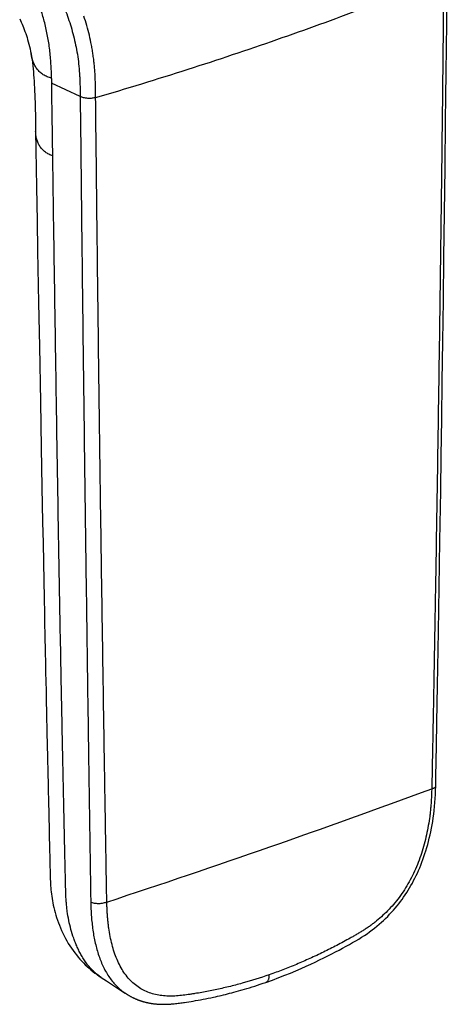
# Model space of a CAD drawing. Header units: millimetres. Extents: x 53 to 508, y -121 to 204.
# Tile 10 of 18: x 470 to 496, y -121 to -61. Entities that reach past the tile are written whole.
import ezdxf

# ---------------------------------------------------------------- set-up
doc = ezdxf.new("R2010")
doc.units = ezdxf.units.MM
doc.header["$LTSCALE"] = 23.1
doc.layers.get('0').update_dxf_attribs({"linetype": 'CONTINUOUS'})

msp = doc.modelspace()

# ---------------------------------------------------------------- linework, layer by layer
at = {"color": 7, "linetype": 'CONTINUOUS'}
for p, q in [((470.348, -63.257), (470.347, -63.255)), ((495.48, -70.161), (495.513, -67.313)), ((470.622, -67.955), (470.68, -71.359)), ((495.446, -72.929), (495.48, -70.161)), ((495.411, -75.611), (495.446, -72.929)), ((495.377, -78.207), (495.411, -75.611)), ((495.343, -80.711), (495.377, -78.207)), ((470.802, -78.373), (470.85, -81.033)), ((495.31, -83.121), (495.343, -80.711)), ((470.85, -81.033), (470.911, -84.378)), ((495.276, -85.435), (495.31, -83.121)), ((470.911, -84.378), (470.963, -87.174)), ((495.244, -87.656), (495.276, -85.435)), ((470.963, -87.174), (471.009, -89.576)), ((495.212, -89.786), (495.244, -87.656)), ((471.009, -89.576), (471.05, -91.682)), ((495.165, -92.818), (495.212, -89.786)), ((471.05, -91.682), (471.075, -92.955)), ((471.075, -92.955), (471.099, -94.139)), ((495.12, -95.663), (495.165, -92.818)), ((471.099, -94.139), (471.121, -95.247)), ((471.121, -95.247), (471.142, -96.287)), ((495.076, -98.33), (495.12, -95.663)), ((471.142, -96.287), (471.162, -97.267)), ((471.19, -98.64), (471.208, -99.497)), ((495.021, -101.612), (495.076, -98.33)), ((471.208, -99.497), (471.225, -100.314)), ((494.983, -103.861), (495.021, -101.612)), ((471.272, -102.552), (471.287, -103.238)), ((494.958, -105.253), (494.983, -103.861)), ((471.482, -111.987), (471.49, -112.321)), ((471.49, -112.321), (471.497, -112.639)), ((475.838, -120.141), (476.065, -120.292)), ((482.801, -120.194), (482.941, -120.155)), ((482.941, -120.155), (483.083, -120.115)), ((483.303, -120.051), (483.453, -120.007)), ((483.453, -120.007), (483.607, -119.96)), ((483.607, -119.96), (483.764, -119.911)), ((483.764, -119.911), (483.925, -119.86)), ((483.925, -119.86), (484.09, -119.807)), ((484.09, -119.807), (484.258, -119.751)), ((484.258, -119.751), (484.431, -119.693)), ((484.431, -119.693), (484.598, -119.635)), ((476.095, -120.312), (476.116, -120.325)), ((476.116, -120.325), (476.138, -120.339)), ((476.138, -120.339), (476.16, -120.353)), ((476.16, -120.353), (476.184, -120.368)), ((476.184, -120.368), (476.207, -120.382)), ((476.207, -120.382), (476.232, -120.397)), ((476.232, -120.397), (476.256, -120.412)), ((476.256, -120.412), (476.281, -120.427)), ((476.281, -120.427), (476.307, -120.442)), ((476.307, -120.442), (476.333, -120.456)), ((476.333, -120.456), (476.36, -120.471)), ((476.36, -120.471), (476.387, -120.486)), ((476.387, -120.486), (476.414, -120.501)), ((476.414, -120.501), (476.442, -120.516)), ((476.442, -120.516), (476.471, -120.531)), ((476.471, -120.531), (476.5, -120.546)), ((476.5, -120.546), (476.53, -120.561)), ((480.057, -120.792), (480.197, -120.769)), ((480.197, -120.769), (480.339, -120.745)), ((480.339, -120.745), (480.484, -120.719)), ((480.484, -120.719), (480.633, -120.692)), ((480.633, -120.692), (480.785, -120.663)), ((480.785, -120.663), (480.94, -120.633)), ((480.94, -120.633), (481.099, -120.601)), ((481.099, -120.601), (481.263, -120.567)), ((481.263, -120.567), (481.43, -120.531)), ((481.43, -120.531), (481.544, -120.506)), ((481.544, -120.506), (481.66, -120.48)), ((481.66, -120.48), (481.777, -120.453)), ((481.777, -120.453), (481.897, -120.425)), ((481.897, -120.425), (482.019, -120.396)), ((482.019, -120.396), (482.144, -120.365)), ((482.144, -120.365), (482.27, -120.334)), ((482.27, -120.334), (482.399, -120.301)), ((482.399, -120.301), (482.531, -120.266)), ((482.531, -120.266), (482.665, -120.231)), ((482.665, -120.231), (482.801, -120.194)), ((479.107, -120.924), (479.188, -120.915)), ((479.188, -120.915), (479.27, -120.906)), ((479.27, -120.906), (479.354, -120.895)), ((479.354, -120.895), (479.438, -120.884)), ((479.438, -120.884), (479.524, -120.873)), ((479.524, -120.873), (479.61, -120.86)), ((479.786, -120.835), (479.921, -120.814)), ((479.921, -120.814), (480.057, -120.792))]:
    msp.add_line(p, q, dxfattribs=at)
at = {"color": 9, "linetype": 'CONTINUOUS'}
msp.add_line((473.33, -65.842), (471.598, -65.039), dxfattribs=at)
at = {"color": 7, "linetype": 'CONTINUOUS'}
for points in [[(495.579, -61.384), (495.614, -58.076)], [(469.658, -61.132), (469.706, -61.234), (469.754, -61.337), (469.801, -61.443), (469.846, -61.551), (469.891, -61.662), (469.935, -61.775), (469.979, -61.891), (470.021, -62.011), (470.062, -62.133), (470.102, -62.259), (470.141, -62.389), (470.179, -62.524), (470.216, -62.663), (470.252, -62.807), (470.286, -62.957), (470.319, -63.112), (470.348, -63.257)], [(495.513, -67.313), (495.53, -65.859), (495.547, -64.386), (495.563, -62.894), (495.579, -61.384)], [(470.347, -63.255), (470.377, -63.421), (470.406, -63.605), (470.432, -63.788), (470.454, -63.972), (470.473, -64.155), (470.49, -64.341), (470.505, -64.528), (470.518, -64.718), (470.53, -64.912), (470.542, -65.11), (470.552, -65.313), (470.562, -65.521), (470.572, -65.736), (470.58, -65.957), (470.589, -66.185), (470.596, -66.419), (470.603, -66.66), (470.609, -66.907), (470.614, -67.161), (470.619, -67.421), (470.623, -67.687), (470.626, -67.955)], [(470.68, -71.359), (470.715, -73.407), (470.746, -75.223), (470.802, -78.373)], [(471.162, -97.267), (471.171, -97.737), (471.19, -98.64)], [(471.225, -100.314), (471.233, -100.708), (471.249, -101.469)], [(471.249, -101.469), (471.257, -101.838), (471.272, -102.552)], [(471.287, -103.238), (471.294, -103.57), (471.308, -104.217)], [(471.308, -104.217), (471.315, -104.531), (471.328, -105.142)], [(471.328, -105.142), (471.335, -105.44), (471.341, -105.733), (471.353, -106.303)], [(494.911, -107.733), (494.924, -107.162), (494.958, -105.253)], [(471.353, -106.303), (471.36, -106.582), (471.372, -107.127)], [(471.372, -107.127), (471.378, -107.393), (471.389, -107.915)], [(471.389, -107.915), (471.395, -108.169), (471.401, -108.42), (471.412, -108.908)], [(484.598, -119.635), (484.996, -119.493), (485.382, -119.349), (485.747, -119.207), (486.093, -119.067), (486.423, -118.929), (486.737, -118.794), (487.037, -118.661), (487.324, -118.53), (487.599, -118.402), (487.864, -118.275), (488.118, -118.151), (488.363, -118.029), (488.599, -117.909), (488.827, -117.791), (489.047, -117.675), (489.26, -117.56), (489.469, -117.447), (489.671, -117.335), (489.867, -117.224), (490.057, -117.113), (490.238, -117.005), (490.413, -116.896), (490.58, -116.788), (490.741, -116.679), (490.898, -116.568), (491.05, -116.455), (491.197, -116.341), (491.34, -116.225), (491.479, -116.108), (491.614, -115.99), (491.745, -115.871), (491.872, -115.75), (491.995, -115.628), (492.115, -115.504), (492.232, -115.379), (492.345, -115.252), (492.455, -115.124), (492.563, -114.995), (492.667, -114.864), (492.769, -114.731), (492.868, -114.596), (492.965, -114.46), (493.058, -114.323), (493.15, -114.183), (493.239, -114.042), (493.326, -113.899), (493.41, -113.753), (493.492, -113.606), (493.572, -113.457), (493.65, -113.305), (493.726, -113.151), (493.799, -112.995), (493.871, -112.836), (493.941, -112.674), (494.008, -112.509), (494.074, -112.341), (494.138, -112.171), (494.199, -111.997), (494.259, -111.82), (494.316, -111.64), (494.371, -111.456), (494.424, -111.269), (494.475, -111.079), (494.523, -110.885), (494.569, -110.687), (494.613, -110.486), (494.653, -110.28), (494.692, -110.071), (494.727, -109.858), (494.76, -109.64), (494.791, -109.419), (494.818, -109.192), (494.842, -108.96), (494.863, -108.722), (494.88, -108.48), (494.894, -108.231), (494.904, -107.977), (494.911, -107.733)], [(471.412, -108.908), (471.417, -109.146), (471.422, -109.379), (471.432, -109.833)], [(471.432, -109.833), (471.437, -110.053), (471.447, -110.478)], [(471.447, -110.478), (471.452, -110.684), (471.456, -110.884), (471.465, -111.269)], [(471.465, -111.269), (471.47, -111.455), (471.474, -111.637), (471.482, -111.987)], [(471.497, -112.639), (471.501, -112.793), (471.508, -113.092)], [(471.508, -113.092), (471.512, -113.236), (471.517, -113.375), (471.522, -113.51), (471.527, -113.641), (471.535, -113.769), (471.543, -113.894), (471.553, -114.019), (471.566, -114.147), (471.581, -114.277), (471.599, -114.408), (471.619, -114.54), (471.641, -114.675), (471.667, -114.812), (471.696, -114.953), (471.729, -115.097), (471.765, -115.245), (471.805, -115.395), (471.849, -115.547), (471.897, -115.701), (471.949, -115.857), (472.005, -116.014), (472.066, -116.172), (472.131, -116.331), (472.2, -116.49), (472.274, -116.648), (472.352, -116.806), (472.434, -116.962), (472.519, -117.116), (472.609, -117.268), (472.702, -117.416), (472.798, -117.561), (472.897, -117.703), (472.998, -117.84), (473.101, -117.973), (473.206, -118.101), (473.312, -118.224), (473.42, -118.343), (473.529, -118.457), (473.64, -118.567), (473.752, -118.674), (473.866, -118.777), (473.983, -118.878), (474.103, -118.976), (474.227, -119.072), (474.354, -119.166), (474.486, -119.257), (474.598, -119.331)], [(474.598, -119.331), (474.93, -119.546), (475.229, -119.741), (475.531, -119.939), (475.838, -120.141)], [(483.083, -120.115), (483.156, -120.094), (483.303, -120.051)], [(476.065, -120.292), (476.075, -120.298), (476.095, -120.312)], [(476.53, -120.561), (476.545, -120.568), (476.561, -120.575), (476.576, -120.583), (476.592, -120.59), (476.608, -120.598), (476.624, -120.605), (476.641, -120.613), (476.657, -120.62), (476.674, -120.628), (476.691, -120.635), (476.708, -120.643), (476.725, -120.65), (476.743, -120.657), (476.761, -120.665), (476.779, -120.672), (476.797, -120.679), (476.815, -120.687), (476.833, -120.694), (476.852, -120.701), (476.871, -120.708), (476.89, -120.715), (476.909, -120.722), (476.929, -120.729), (476.948, -120.736), (476.968, -120.743), (476.988, -120.75), (477.008, -120.757), (477.029, -120.764), (477.049, -120.77), (477.07, -120.777), (477.091, -120.783), (477.112, -120.79), (477.134, -120.796), (477.155, -120.802), (477.177, -120.809), (477.199, -120.815), (477.221, -120.821), (477.243, -120.827), (477.266, -120.833), (477.289, -120.838), (477.312, -120.844), (477.335, -120.85), (477.359, -120.855), (477.382, -120.861), (477.407, -120.866), (477.431, -120.871), (477.456, -120.876), (477.481, -120.881), (477.506, -120.886), (477.532, -120.891), (477.558, -120.896), (477.584, -120.901), (477.611, -120.905), (477.638, -120.91), (477.665, -120.914), (477.692, -120.918), (477.72, -120.922), (477.748, -120.926), (477.776, -120.93), (477.804, -120.933), (477.833, -120.936), (477.862, -120.94), (477.891, -120.943), (477.921, -120.946), (477.95, -120.948), (477.98, -120.951), (478.011, -120.953), (478.041, -120.956), (478.072, -120.958), (478.103, -120.96), (478.134, -120.961), (478.166, -120.963), (478.198, -120.964), (478.23, -120.965), (478.263, -120.966), (478.296, -120.967), (478.329, -120.967), (478.363, -120.968), (478.397, -120.968), (478.431, -120.968), (478.466, -120.967), (478.501, -120.967), (478.537, -120.966), (478.572, -120.965), (478.608, -120.963), (478.645, -120.962), (478.682, -120.96), (478.719, -120.958), (478.756, -120.955), (478.794, -120.953), (478.832, -120.95), (478.87, -120.947), (478.909, -120.944), (478.948, -120.94), (478.987, -120.937), (479.027, -120.933), (479.107, -120.924)], [(479.61, -120.86), (479.654, -120.854), (479.786, -120.835)]]:
    msp.add_lwpolyline(points, dxfattribs=at)
at = {"color": 9, "linetype": 'CONTINUOUS'}
msp.add_arc((292.978, 438.997), 582.888, 288.190969, 290.244023, dxfattribs=at)
for points, knots in [([(470.829, -57.271), (471.001, -57.59), (471.344, -58.225), (471.831, -59.195), (472.2, -60.023), (472.467, -60.703), (472.652, -61.224), (472.819, -61.757), (472.964, -62.302), (473.087, -62.858), (473.184, -63.428), (473.256, -64.01), (473.292, -64.504), (473.311, -64.906), (473.324, -65.32), (473.328, -65.632), (473.33, -65.842)], [0, 0, 0, 0, 0.11987, 0.239437, 0.359778, 0.420438, 0.481562, 0.543247, 0.605507, 0.668424, 0.732156, 0.796881, 0.86284, 0.896411, 0.930442, 1, 1, 1, 1]), ([(471.592, -64.742), (471.589, -64.595), (471.58, -64.303), (471.559, -63.866), (471.527, -63.433), (471.468, -62.868), (471.363, -62.178), (471.185, -61.376), (470.965, -60.607), (470.626, -59.631), (470.325, -58.924), (470.112, -58.465)], [0, 0, 0, 0, 0.067661, 0.134969, 0.201718, 0.267756, 0.397323, 0.523425, 0.64633, 0.766426, 1, 1, 1, 1]), ([(474.269, -65.911), (476.145, -65.358), (479.829, -64.228), (485.225, -62.427), (490.4, -60.548), (493.756, -59.223), (495.394, -58.547)], [0, 0, 0, 0, 0.262189, 0.516443, 0.762457, 1, 1, 1, 1]), ([(495.394, -58.547), (495.374, -60.601), (495.331, -64.709), (495.259, -70.872), (495.193, -76.009), (495.136, -80.119), (495.092, -83.203), (495.046, -86.287), (494.998, -89.371), (494.948, -92.455), (494.905, -95.026), (494.87, -97.083), (494.843, -98.625), (494.815, -100.168), (494.787, -101.711), (494.764, -102.997), (494.744, -104.025), (494.73, -104.797), (494.715, -105.569), (494.701, -106.34), (494.686, -107.112), (494.676, -107.627), (494.668, -107.884)], [0, 0, 0, 0, 0.124874, 0.249787, 0.374737, 0.437225, 0.499722, 0.562227, 0.624739, 0.68726, 0.749789, 0.781057, 0.812326, 0.843597, 0.874871, 0.906146, 0.921785, 0.937424, 0.953063, 0.968703, 0.984343, 1, 1, 1, 1]), ([(474.269, -65.911), (474.266, -65.802), (474.262, -65.639), (474.258, -65.421), (474.255, -65.203), (474.253, -64.986), (474.247, -64.768), (474.238, -64.553), (474.219, -64.286), (474.192, -63.967), (474.159, -63.651), (474.118, -63.339), (474.07, -63.03), (473.998, -62.624), (473.891, -62.126), (473.736, -61.543), (473.615, -61.163), (473.551, -60.975)], [0, 0, 0, 0, 0.065056, 0.097623, 0.130246, 0.195512, 0.227998, 0.26031, 0.324513, 0.388318, 0.451691, 0.514574, 0.576972, 0.63888, 0.761191, 0.881536, 1, 1, 1, 1]), ([(471.592, -64.742), (471.503, -64.713), (471.372, -64.665), (471.205, -64.587), (471.089, -64.521), (470.981, -64.448), (470.882, -64.366), (470.794, -64.276), (470.689, -64.148), (470.578, -63.973), (470.442, -63.667), (470.379, -63.422), (470.347, -63.257)], [0, 0, 0, 0, 0.13675, 0.203146, 0.267965, 0.331189, 0.392993, 0.45382, 0.514099, 0.63409, 0.754518, 1, 1, 1, 1]), ([(471.592, -64.742), (471.593, -64.767), (471.595, -64.828), (471.596, -64.928), (471.598, -65.002), (471.599, -65.039)], [0, 0, 0, 0, 0.250307, 0.624863, 1, 1, 1, 1]), ([(471.667, -69.45), (471.661, -69.083), (471.653, -68.531), (471.642, -67.796), (471.633, -67.245), (471.624, -66.694), (471.613, -65.958), (471.606, -65.407), (471.599, -65.039)], [0, 0, 0, 0, 0.249915, 0.374894, 0.499891, 0.624899, 0.749915, 1, 1, 1, 1]), ([(473.33, -65.842), (473.352, -67.883), (473.397, -71.965), (473.467, -78.086), (473.542, -84.205), (473.607, -89.303), (473.661, -93.38), (473.703, -96.437), (473.745, -99.493), (473.788, -102.549), (473.825, -105.095), (473.855, -107.132), (473.877, -108.659), (473.9, -110.187), (473.923, -111.714), (473.946, -113.243), (473.961, -114.263), (473.972, -114.775)], [0, 0, 0, 0, 0.125143, 0.250235, 0.375279, 0.500277, 0.56276, 0.625233, 0.687695, 0.750146, 0.812586, 0.843802, 0.875017, 0.906229, 0.93744, 0.96864, 1, 1, 1, 1]), ([(474.269, -65.911), (474.234, -65.919), (474.162, -65.935), (474.047, -65.954), (473.923, -65.963), (473.792, -65.961), (473.662, -65.946), (473.541, -65.92), (473.431, -65.884), (473.363, -65.855), (473.33, -65.842)], [0, 0, 0, 0, 0.111472, 0.231421, 0.362554, 0.501276, 0.639638, 0.770086, 0.889167, 1, 1, 1, 1]), ([(474.947, -114.759), (474.935, -114.251), (474.919, -113.235), (474.894, -111.712), (474.869, -110.187), (474.844, -108.663), (474.819, -107.138), (474.787, -105.105), (474.747, -102.563), (474.7, -99.513), (474.655, -96.461), (474.61, -93.409), (474.553, -89.339), (474.484, -84.249), (474.407, -78.138), (474.335, -72.026), (474.29, -67.949), (474.269, -65.911)], [0, 0, 0, 0, 0.031178, 0.062379, 0.093584, 0.124794, 0.156007, 0.187223, 0.249662, 0.312115, 0.374582, 0.437062, 0.499556, 0.624583, 0.749665, 0.874803, 1, 1, 1, 1]), ([(474.598, -119.331), (474.515, -119.278), (474.354, -119.162), (474.129, -118.963), (473.923, -118.743), (473.734, -118.508), (473.565, -118.264), (473.412, -118.011), (473.273, -117.754), (473.149, -117.492), (473.038, -117.228), (472.905, -116.873), (472.765, -116.425), (472.635, -115.878), (472.564, -115.461), (472.526, -115.176), (472.504, -114.982), (472.483, -114.753), (472.468, -114.499), (472.459, -114.268), (472.453, -114.053), (472.446, -113.783), (472.438, -113.458), (472.429, -113.074), (472.421, -112.695), (472.412, -112.316), (472.4, -111.81), (472.386, -111.177), (472.364, -110.166), (472.336, -108.901), (472.304, -107.384), (472.272, -105.867), (472.241, -104.35), (472.211, -102.833), (472.181, -101.316), (472.143, -99.293), (472.096, -96.765), (472.042, -93.731), (471.99, -90.698), (471.94, -87.664), (471.892, -84.629), (471.829, -80.583), (471.753, -75.523), (471.694, -71.474), (471.665, -69.449)], [0, 0, 0, 0, 0.005838, 0.011772, 0.017795, 0.02374, 0.02961, 0.035474, 0.041263, 0.046967, 0.052646, 0.0583, 0.06947, 0.080486, 0.091659, 0.094586, 0.097562, 0.103233, 0.108221, 0.112727, 0.116929, 0.120995, 0.128749, 0.136287, 0.143776, 0.151274, 0.158794, 0.173834, 0.188854, 0.218897, 0.248943, 0.278982, 0.309022, 0.339059, 0.369094, 0.399127, 0.459192, 0.519255, 0.579319, 0.639387, 0.69946, 0.759541, 0.879739, 1, 1, 1, 1]), ([(494.668, -107.884), (494.666, -107.976), (494.66, -108.16), (494.648, -108.437), (494.632, -108.714), (494.609, -108.993), (494.581, -109.274), (494.536, -109.649), (494.465, -110.12), (494.354, -110.685), (494.171, -111.436), (493.871, -112.357), (493.469, -113.236), (493.088, -113.897), (492.776, -114.362), (492.441, -114.797), (492.087, -115.198), (491.716, -115.565), (491.394, -115.845), (491.132, -116.052), (490.935, -116.199), (490.736, -116.339), (490.536, -116.471), (490.334, -116.597), (490.131, -116.718), (489.929, -116.835), (489.658, -116.987), (489.319, -117.172), (488.777, -117.46), (488.098, -117.802), (487.278, -118.187), (486.457, -118.545), (485.635, -118.875), (485.084, -119.077), (484.808, -119.173)], [0, 0, 0, 0, 0.016925, 0.033915, 0.051, 0.068192, 0.085484, 0.102868, 0.137886, 0.173206, 0.208778, 0.280252, 0.351319, 0.386317, 0.420723, 0.454402, 0.487279, 0.519293, 0.550461, 0.565751, 0.580852, 0.595765, 0.610499, 0.625079, 0.639544, 0.653922, 0.668235, 0.696724, 0.725054, 0.78124, 0.836825, 0.891813, 0.946205, 1, 1, 1, 1]), ([(494.668, -107.884), (494.699, -107.874), (494.745, -107.859), (494.802, -107.836), (494.839, -107.818), (494.869, -107.799), (494.892, -107.779), (494.907, -107.757), (494.911, -107.741), (494.911, -107.733)], [0, 0, 0, 0, 0.330694, 0.482503, 0.619417, 0.738417, 0.839429, 0.924739, 1, 1, 1, 1]), ([(474.947, -114.759), (474.911, -114.772), (474.838, -114.799), (474.72, -114.832), (474.591, -114.853), (474.456, -114.862), (474.321, -114.858), (474.194, -114.841), (474.078, -114.812), (474.006, -114.787), (473.972, -114.775)], [0, 0, 0, 0, 0.114018, 0.235454, 0.367306, 0.504939, 0.641804, 0.771506, 0.889726, 1, 1, 1, 1]), ([(473.972, -114.775), (473.975, -114.915), (473.982, -115.126), (473.995, -115.407), (474.013, -115.69), (474.045, -116.04), (474.096, -116.454), (474.163, -116.86), (474.27, -117.385), (474.444, -118.014), (474.683, -118.608), (474.915, -119.044), (475.106, -119.346), (475.316, -119.623), (475.545, -119.874), (475.79, -120.096), (475.966, -120.226), (476.055, -120.285)], [0, 0, 0, 0, 0.068671, 0.103525, 0.138418, 0.20771, 0.275915, 0.343076, 0.40941, 0.538784, 0.662822, 0.722689, 0.781018, 0.837808, 0.893139, 0.947144, 1, 1, 1, 1]), ([(484.808, -119.174), (484.265, -119.362), (483.446, -119.619), (482.346, -119.907), (481.526, -120.094), (480.843, -120.226), (480.366, -120.306), (480.094, -120.348), (479.823, -120.387), (479.553, -120.422), (479.282, -120.45), (479.08, -120.465), (478.88, -120.473), (478.68, -120.472), (478.483, -120.462), (478.223, -120.438), (477.902, -120.384), (477.529, -120.276), (477.172, -120.122), (476.834, -119.92), (476.521, -119.669), (476.235, -119.373), (475.978, -119.034), (475.752, -118.655), (475.557, -118.242), (475.392, -117.8), (475.255, -117.334), (475.146, -116.846), (475.076, -116.428), (475.032, -116.086), (475.004, -115.826), (474.982, -115.562), (474.966, -115.296), (474.955, -115.028), (474.949, -114.848), (474.947, -114.759)], [0, 0, 0, 0, 0.123797, 0.184755, 0.245112, 0.30489, 0.334575, 0.349372, 0.36414, 0.393555, 0.408175, 0.422709, 0.437137, 0.451447, 0.465646, 0.479754, 0.507723, 0.535494, 0.563287, 0.591352, 0.619982, 0.649433, 0.679893, 0.711484, 0.744236, 0.778116, 0.813061, 0.848958, 0.885697, 0.904352, 0.923179, 0.942173, 0.961331, 0.980624, 1, 1, 1, 1]), ([(484.598, -119.635), (484.616, -119.629), (484.651, -119.612), (484.696, -119.574), (484.735, -119.525), (484.765, -119.467), (484.787, -119.4), (484.8, -119.328), (484.806, -119.251), (484.807, -119.2), (484.808, -119.173)], [0, 0, 0, 0, 0.104381, 0.212004, 0.325371, 0.446111, 0.575317, 0.712362, 0.854705, 1, 1, 1, 1])]:
    msp.add_open_spline(points, degree=3, knots=knots, dxfattribs=at)
at = {"color": 7, "linetype": 'CONTINUOUS'}
msp.add_open_spline([(471.667, -69.45), (471.585, -69.424), (471.428, -69.359), (471.216, -69.228), (471.034, -69.069), (470.884, -68.883), (470.769, -68.674), (470.688, -68.447), (470.64, -68.205), (470.628, -68.039), (470.626, -67.955)], degree=3, knots=[0, 0, 0, 0, 0.131981, 0.258603, 0.381323, 0.501987, 0.622638, 0.745113, 0.8706, 1, 1, 1, 1], dxfattribs=at)

doc.saveas('drawing.dxf')
